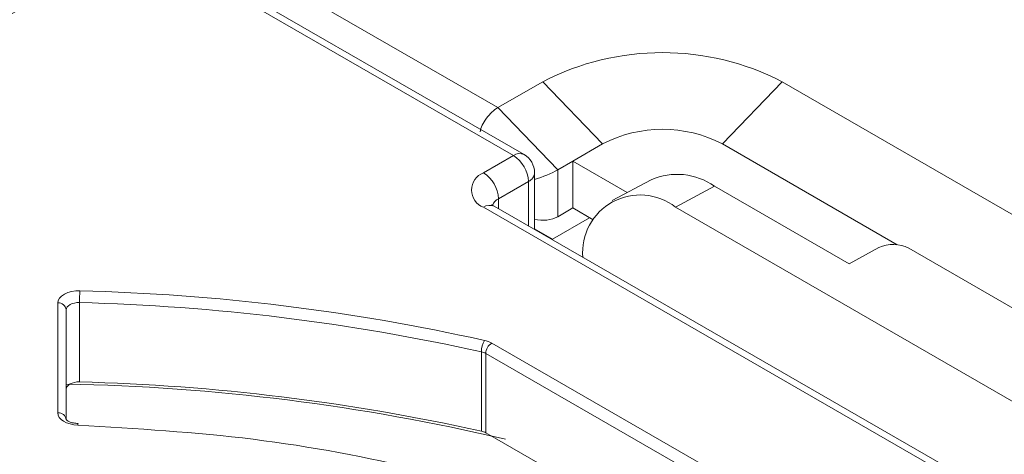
# Model space of a CAD drawing. Header units: millimetres. Extents: x -420 to 420, y -297 to 297.
# Tile 193 of 197: x 321 to 344, y 248 to 258. Entities that reach past the tile are written whole.
import ezdxf

# ---------------------------------------------------------------- set-up
doc = ezdxf.new("R2010")
doc.units = ezdxf.units.MM
doc.header["$MEASUREMENT"] = 0
doc.layers.add('layer 1', color=7, linetype='Continuous')

msp = doc.modelspace()

# ---------------------------------------------------------------- linework, layer by layer
at = {"layer": 'layer 1', "color": 7, "lineweight": 9}
for points in [[(330.4554, 266.1477), (330.4554, 266.1477), (263.0513, 227.2362), (263.0513, 227.2362)], [(330.9575, 266.0981), (330.9575, 266.0981), (263.5536, 227.1865), (263.5536, 227.1865)], [(382.8166, 236.1603), (382.8166, 236.1603), (330.9575, 266.0981), (330.9575, 266.0981)], [(269.7923, 229.9679), (269.7923, 229.9679), (322.646, 260.4796), (322.646, 260.4796)], [(324.0668, 260.4796), (324.0668, 260.4796), (332.0941, 255.8453), (332.0941, 255.8453)], [(323.0011, 259.8644), (323.0011, 259.8644), (270.1476, 229.3526), (270.1476, 229.3526)], [(323.3326, 259.8571), (323.3326, 259.8571), (270.7631, 229.5093), (270.7631, 229.5093)], [(323.5838, 259.8322), (323.5838, 259.8322), (271.0142, 229.4844), (271.0142, 229.4844)], [(332.4636, 254.7059), (332.4636, 254.7059), (323.5838, 259.8322), (323.5838, 259.8322)], [(332.7149, 254.7308), (332.7149, 254.7308), (323.8347, 259.8571), (323.8347, 259.8571)], [(338.8431, 256.4606), (337.0612, 257.3839), (334.9417, 257.3839), (333.1599, 256.4606)], [(332.0941, 255.8453), (332.0941, 255.8453), (333.1599, 256.4606), (333.1599, 256.4606)], [(334.5807, 254.984), (334.5807, 254.984), (333.1599, 256.4606), (333.1599, 256.4606)], [(337.4222, 254.984), (337.4222, 254.984), (338.8431, 256.4606), (338.8431, 256.4606)], [(338.8431, 256.4606), (338.8431, 256.4606), (359.4444, 244.5675), (359.4444, 244.5675)], [(332.0941, 255.8453), (332.0941, 255.8453), (332.0941, 255.8453), (332.0941, 255.8453)], [(332.0941, 255.8453), (332.0941, 255.8453), (333.5149, 254.3689), (333.5149, 254.3689)], [(331.8231, 255.5917), (331.8231, 255.5917), (331.8231, 255.5917), (331.8231, 255.5917)], [(331.6706, 255.2697), (331.6706, 255.2697), (331.6706, 255.2694), (331.6706, 255.2694)], [(337.4222, 254.984), (336.5313, 255.4457), (335.4716, 255.4457), (334.5807, 254.984)], [(334.5807, 254.984), (334.5807, 254.984), (333.8702, 254.5738), (333.8702, 254.5738)], [(341.5753, 252.5866), (341.5753, 252.5866), (337.4222, 254.984), (337.4222, 254.984)], [(331.7531, 254.2957), (331.7531, 254.2957), (332.4636, 254.7059), (332.4636, 254.7059)], [(332.7149, 254.7308), (332.6327, 254.7677), (332.5368, 254.7583), (332.4636, 254.7059)], [(332.8189, 254.0906), (332.8075, 254.3411), (332.675, 254.5706), (332.4636, 254.7059)], [(332.966, 254.2957), (332.966, 254.4752), (332.8702, 254.641), (332.7149, 254.7308)], [(333.8702, 254.5738), (333.8702, 254.5738), (333.5149, 254.3689), (333.5149, 254.3689)], [(333.8702, 253.4595), (333.8702, 253.4595), (333.8702, 254.5738), (333.8702, 254.5738)], [(333.8702, 254.5738), (333.8702, 254.5738), (335.1654, 253.8261), (335.1654, 253.8261)], [(332.966, 254.134), (333.1541, 254.1929), (333.3709, 254.2857), (333.5149, 254.3689)], [(332.966, 254.134), (333.1541, 254.1929), (333.3709, 254.2857), (333.5149, 254.3689)], [(332.966, 254.134), (333.1541, 254.1929), (333.3709, 254.2857), (333.5149, 254.3689)], [(332.966, 254.134), (333.1541, 254.1929), (333.3709, 254.2857), (333.5149, 254.3689)], [(332.966, 254.134), (333.1541, 254.1929), (333.3709, 254.2857), (333.5149, 254.3689)], [(332.966, 254.134), (333.1541, 254.1929), (333.3709, 254.2857), (333.5149, 254.3689)], [(332.966, 254.134), (333.1541, 254.1929), (333.3709, 254.2857), (333.5149, 254.3689)], [(332.966, 254.134), (333.1541, 254.1929), (333.3709, 254.2857), (333.5149, 254.3689)], [(332.966, 254.134), (333.1541, 254.1929), (333.3709, 254.2857), (333.5149, 254.3689)], [(332.966, 254.134), (333.1541, 254.1929), (333.3709, 254.2857), (333.5149, 254.3689)], [(332.966, 254.134), (333.1541, 254.1929), (333.3709, 254.2857), (333.5149, 254.3689)], [(332.966, 254.134), (333.1541, 254.1929), (333.3709, 254.2857), (333.5149, 254.3689)], [(332.966, 254.134), (333.1541, 254.1929), (333.3709, 254.2857), (333.5149, 254.3689)], [(332.966, 254.134), (333.1541, 254.1929), (333.3709, 254.2857), (333.5149, 254.3689)], [(332.966, 254.134), (333.1541, 254.1929), (333.3709, 254.2857), (333.5149, 254.3689)], [(332.966, 254.134), (333.1541, 254.1929), (333.3709, 254.2857), (333.5149, 254.3689)], [(332.966, 254.134), (333.1541, 254.1929), (333.3709, 254.2857), (333.5149, 254.3689)], [(332.966, 254.134), (333.1541, 254.1929), (333.3709, 254.2857), (333.5149, 254.3689)], [(332.966, 254.134), (333.1541, 254.1929), (333.3709, 254.2857), (333.5149, 254.3689)], [(332.966, 254.134), (333.1541, 254.1929), (333.3709, 254.2857), (333.5149, 254.3689)], [(332.966, 254.134), (333.1541, 254.1929), (333.3709, 254.2857), (333.5149, 254.3689)], [(333.5149, 254.3689), (333.5149, 254.3689), (333.5149, 254.3689), (333.5149, 254.3689)], [(333.5149, 254.3689), (333.5149, 254.3689), (333.5149, 253.2521), (333.5149, 253.2521)], [(337.2333, 253.9792), (336.7939, 254.2883), (336.2253, 254.3462), (335.7326, 254.1318)], [(332.1084, 253.6805), (332.097, 253.9311), (331.9646, 254.1605), (331.7531, 254.2957)], [(332.8189, 254.0906), (332.8189, 254.0906), (332.1084, 253.6805), (332.1084, 253.6805)], [(332.8189, 254.0906), (332.9009, 254.1277), (332.957, 254.206), (332.966, 254.2957)], [(332.8189, 253.0303), (332.8189, 253.0303), (332.8189, 254.0906), (332.8189, 254.0906)], [(332.966, 252.9452), (332.966, 252.9452), (332.966, 254.2957), (332.966, 254.2957)], [(332.966, 254.134), (332.966, 254.134), (332.966, 254.134), (332.966, 254.134)], [(335.7326, 254.1318), (335.7326, 254.1318), (334.8097, 253.6345), (334.8097, 253.6345)], [(337.2333, 253.9792), (337.2333, 253.9792), (336.3103, 253.4818), (336.3103, 253.4818)], [(337.2333, 253.9792), (337.2333, 253.9792), (340.4302, 252.1338), (340.4302, 252.1338)], [(332.1084, 253.6805), (332.0418, 253.6486), (331.9908, 253.5908), (331.9674, 253.5208)], [(332.1084, 253.6805), (332.1084, 253.6805), (332.1084, 253.4404), (332.1084, 253.4404)], [(332.0044, 253.5004), (331.9222, 253.5375), (331.8265, 253.528), (331.7531, 253.4756)], [(354.4859, 240.3521), (354.4859, 240.3521), (331.7531, 253.4756), (331.7531, 253.4756)], [(354.7371, 240.3771), (354.7371, 240.3771), (332.0044, 253.5004), (332.0044, 253.5004)], [(333.8702, 253.4595), (333.8702, 253.4595), (333.5149, 253.2521), (333.5149, 253.2521)], [(334.3534, 253.1804), (334.3534, 253.1804), (333.8702, 253.4595), (333.8702, 253.4595)], [(336.3103, 253.4818), (336.3103, 253.4818), (353.3599, 243.6392), (353.3599, 243.6392)], [(332.966, 253.1878), (333.1541, 253.1426), (333.3709, 253.1681), (333.5149, 253.2521)], [(332.966, 253.1878), (333.1541, 253.1426), (333.3709, 253.1681), (333.5149, 253.2521)], [(332.966, 253.1876), (333.1541, 253.1426), (333.3709, 253.1681), (333.5149, 253.2521)], [(332.966, 253.1876), (333.1541, 253.1426), (333.3709, 253.1681), (333.5149, 253.2521)], [(332.966, 253.1876), (333.1541, 253.1426), (333.3709, 253.1681), (333.5149, 253.2521)], [(332.966, 253.1876), (333.1541, 253.1426), (333.3709, 253.1681), (333.5149, 253.2521)], [(332.966, 253.1876), (333.1541, 253.1426), (333.3709, 253.1681), (333.5149, 253.2521)], [(332.966, 253.1876), (333.1541, 253.1426), (333.3709, 253.1681), (333.5149, 253.2521)], [(332.966, 253.1876), (333.1541, 253.1426), (333.3709, 253.1681), (333.5149, 253.2521)], [(332.966, 253.1876), (333.1541, 253.1426), (333.3709, 253.1681), (333.5149, 253.2521)], [(332.966, 253.1876), (333.1541, 253.1426), (333.3709, 253.1681), (333.5149, 253.2521)], [(332.966, 253.1876), (333.1541, 253.1426), (333.3709, 253.1681), (333.5149, 253.2521)], [(332.966, 253.1876), (333.1541, 253.1426), (333.3709, 253.1681), (333.5149, 253.2521)], [(332.966, 253.1876), (333.1541, 253.1426), (333.3709, 253.1681), (333.5149, 253.2521)], [(332.966, 253.1876), (333.1541, 253.1426), (333.3709, 253.1681), (333.5149, 253.2521)], [(332.966, 253.1876), (333.1541, 253.1426), (333.3709, 253.1681), (333.5149, 253.2521)], [(332.966, 253.1876), (333.1541, 253.1426), (333.3709, 253.1681), (333.5149, 253.2521)], [(332.966, 253.1876), (333.1541, 253.1426), (333.3709, 253.1681), (333.5149, 253.2521)], [(332.966, 253.1876), (333.1541, 253.1426), (333.3709, 253.1681), (333.5149, 253.2521)], [(332.966, 253.1876), (333.1541, 253.1426), (333.3709, 253.1681), (333.5149, 253.2521)], [(332.966, 253.1876), (333.1541, 253.1426), (333.3709, 253.1681), (333.5149, 253.2521)], [(332.966, 253.1878), (332.966, 253.1878), (332.966, 253.1876), (332.966, 253.1876)], [(333.3872, 252.7201), (333.3872, 252.7201), (334.2691, 253.2293), (334.2691, 253.2293)], [(333.5149, 253.2521), (333.5149, 253.2521), (333.5149, 253.2521), (333.5149, 253.2521)], [(333.3872, 252.7201), (333.3872, 252.7201), (332.966, 252.9632), (332.966, 252.9632)], [(333.3872, 252.7201), (333.3872, 252.7201), (333.3872, 252.7021), (333.3872, 252.7021)], [(341.1401, 252.5165), (341.1401, 252.5165), (340.4302, 252.1338), (340.4302, 252.1338)], [(341.8504, 252.5026), (341.6289, 252.6185), (341.3659, 252.6236), (341.1401, 252.5165)], [(341.8504, 252.5026), (341.8504, 252.5026), (351.7958, 246.7613), (351.7958, 246.7613)], [(322.1722, 251.4914), (322.166, 251.3981), (322.1628, 251.3049), (322.1628, 251.2114)], [(331.7747, 250.3118), (328.6195, 251.0142), (325.4036, 251.4092), (322.1722, 251.4914)], [(321.8471, 251.0376), (321.8361, 251.1379), (321.7467, 251.2109), (321.6461, 251.2016)], [(321.6461, 248.5885), (321.6461, 248.5885), (321.6461, 251.2016), (321.6461, 251.2016)], [(321.8471, 251.0376), (321.8471, 251.0376), (321.8471, 248.4243), (321.8471, 248.4243)], [(331.7018, 250.0396), (328.5674, 250.7374), (325.3728, 251.1299), (322.1628, 251.2114)], [(322.1628, 251.2114), (322.1628, 251.2114), (322.1628, 249.3247), (322.1628, 249.3247)], [(331.7747, 250.3118), (331.7275, 250.2289), (331.7023, 250.1351), (331.7018, 250.0396)], [(331.9473, 250.2468), (331.8933, 250.277), (331.8352, 250.2989), (331.7747, 250.3118)], [(331.9473, 250.2468), (331.8627, 250.1927), (331.8099, 250.101), (331.8053, 250.0006)], [(331.9473, 250.2468), (331.9473, 250.2468), (339.4967, 245.8886), (339.4967, 245.8886)], [(331.7018, 248.1529), (331.7018, 248.1529), (331.7018, 250.0396), (331.7018, 250.0396)], [(331.8053, 250.0006), (331.7728, 250.0187), (331.738, 250.032), (331.7018, 250.0396)], [(339.3544, 245.6424), (339.3544, 245.6424), (331.8053, 250.0006), (331.8053, 250.0006)], [(331.8053, 250.0006), (331.8053, 250.0006), (331.8053, 248.1139), (331.8053, 248.1139)], [(332.2752, 247.9618), (328.8554, 248.7673), (325.3598, 249.2072), (321.8471, 249.2743)], [(331.7018, 248.1529), (328.5674, 248.8507), (325.3728, 249.2432), (322.1628, 249.3247)], [(321.8471, 248.4243), (321.8361, 248.5247), (321.7467, 248.5976), (321.6461, 248.5885)], [(322.1274, 248.3357), (322.1218, 248.3242), (322.1196, 248.3116), (322.1208, 248.2989)], [(331.8053, 248.1139), (331.7728, 248.132), (331.738, 248.1451), (331.7018, 248.1529)], [(337.9824, 244.5478), (337.9824, 244.5478), (331.8053, 248.1139), (331.8053, 248.1139)]]:
    msp.add_open_spline(points, degree=3, dxfattribs=at)
for points, knots in [([(332.0941, 255.8453), (332, 255.7908), (331.9025, 255.6999), (331.8231, 255.5917), (331.8231, 255.5917), (331.7436, 255.4838), (331.6887, 255.3679), (331.6706, 255.2697)], [0, 0, 0, 0, 0.3333333, 0.3333333, 0.3333333, 0.3333333, 1, 1, 1, 1]), ([(332.0941, 255.8453), (332, 255.7908), (331.9025, 255.6999), (331.8231, 255.5917), (331.8231, 255.5917), (331.7436, 255.4838), (331.6887, 255.3679), (331.6706, 255.2697)], [0, 0, 0, 0, 0.3333333, 0.3333333, 0.3333333, 0.3333333, 1, 1, 1, 1]), ([(332.0941, 255.8453), (332, 255.7908), (331.9025, 255.6999), (331.8231, 255.5917), (331.8231, 255.5917), (331.7436, 255.4838), (331.6887, 255.3679), (331.6706, 255.2697)], [0, 0, 0, 0, 0.3333333, 0.3333333, 0.3333333, 0.3333333, 1, 1, 1, 1]), ([(332.0941, 255.8453), (332, 255.7908), (331.9025, 255.6999), (331.8231, 255.5917), (331.8231, 255.5917), (331.7436, 255.4838), (331.6887, 255.3679), (331.6706, 255.2697)], [0, 0, 0, 0, 0.3333333, 0.3333333, 0.3333333, 0.3333333, 1, 1, 1, 1]), ([(332.0941, 255.8453), (332, 255.7908), (331.9025, 255.6996), (331.8231, 255.5917), (331.8231, 255.5917), (331.7436, 255.4838), (331.6887, 255.3679), (331.6706, 255.2697)], [0, 0, 0, 0, 0.3333333, 0.3333333, 0.3333333, 0.3333333, 1, 1, 1, 1]), ([(332.0941, 255.8453), (332, 255.7908), (331.9025, 255.6996), (331.8231, 255.5917), (331.8231, 255.5917), (331.7436, 255.4838), (331.6887, 255.3679), (331.6706, 255.2697)], [0, 0, 0, 0, 0.3333333, 0.3333333, 0.3333333, 0.3333333, 1, 1, 1, 1]), ([(332.0941, 255.8453), (332, 255.7908), (331.9025, 255.6996), (331.8231, 255.5917), (331.8231, 255.5917), (331.7436, 255.4838), (331.6887, 255.3679), (331.6706, 255.2697)], [0, 0, 0, 0, 0.3333333, 0.3333333, 0.3333333, 0.3333333, 1, 1, 1, 1]), ([(332.0941, 255.8453), (332, 255.7908), (331.9025, 255.6996), (331.8231, 255.5917), (331.8231, 255.5917), (331.7436, 255.4838), (331.6887, 255.3679), (331.6706, 255.2697)], [0, 0, 0, 0, 0.3333333, 0.3333333, 0.3333333, 0.3333333, 1, 1, 1, 1]), ([(332.0941, 255.8453), (332, 255.7908), (331.9025, 255.6996), (331.8231, 255.5917), (331.8231, 255.5917), (331.7436, 255.4838), (331.6887, 255.3679), (331.6706, 255.2697)], [0, 0, 0, 0, 0.3333333, 0.3333333, 0.3333333, 0.3333333, 1, 1, 1, 1]), ([(332.0941, 255.8453), (332, 255.7908), (331.9025, 255.6996), (331.8231, 255.5917), (331.8231, 255.5917), (331.7436, 255.4838), (331.6887, 255.3679), (331.6706, 255.2697)], [0, 0, 0, 0, 0.3333333, 0.3333333, 0.3333333, 0.3333333, 1, 1, 1, 1]), ([(332.0941, 255.8453), (332, 255.7908), (331.9025, 255.6996), (331.8231, 255.5917), (331.8231, 255.5917), (331.7436, 255.4838), (331.6887, 255.3679), (331.6706, 255.2697)], [0, 0, 0, 0, 0.3333333, 0.3333333, 0.3333333, 0.3333333, 1, 1, 1, 1]), ([(332.0941, 255.8453), (332, 255.7908), (331.9025, 255.6996), (331.8231, 255.5917), (331.8231, 255.5917), (331.7436, 255.4838), (331.6887, 255.3679), (331.6706, 255.2697)], [0, 0, 0, 0, 0.3333333, 0.3333333, 0.3333333, 0.3333333, 1, 1, 1, 1]), ([(332.0941, 255.8453), (332, 255.7908), (331.9025, 255.6996), (331.8231, 255.5917), (331.8231, 255.5917), (331.7436, 255.4838), (331.6887, 255.3679), (331.6706, 255.2697)], [0, 0, 0, 0, 0.3333333, 0.3333333, 0.3333333, 0.3333333, 1, 1, 1, 1]), ([(332.0941, 255.8453), (332, 255.7908), (331.9025, 255.6996), (331.8231, 255.5917), (331.8231, 255.5917), (331.7436, 255.4838), (331.6887, 255.3679), (331.6706, 255.2697)], [0, 0, 0, 0, 0.3333333, 0.3333333, 0.3333333, 0.3333333, 1, 1, 1, 1]), ([(332.0941, 255.8453), (332, 255.7908), (331.9025, 255.6996), (331.8231, 255.5917), (331.8231, 255.5917), (331.7436, 255.4838), (331.6887, 255.3679), (331.6706, 255.2697)], [0, 0, 0, 0, 0.3333333, 0.3333333, 0.3333333, 0.3333333, 1, 1, 1, 1]), ([(332.0941, 255.8453), (332, 255.7908), (331.9025, 255.6996), (331.8231, 255.5917), (331.8231, 255.5917), (331.7436, 255.4838), (331.6887, 255.3679), (331.6706, 255.2697)], [0, 0, 0, 0, 0.3333333, 0.3333333, 0.3333333, 0.3333333, 1, 1, 1, 1]), ([(332.0941, 255.8453), (332, 255.7908), (331.9025, 255.6996), (331.8231, 255.5917), (331.8231, 255.5917), (331.7436, 255.4838), (331.6887, 255.3679), (331.6706, 255.2697)], [0, 0, 0, 0, 0.3333333, 0.3333333, 0.3333333, 0.3333333, 1, 1, 1, 1]), ([(332.0941, 255.8453), (332, 255.7908), (331.9025, 255.6996), (331.8231, 255.5917), (331.8231, 255.5917), (331.7436, 255.4838), (331.6887, 255.3679), (331.6706, 255.2697)], [0, 0, 0, 0, 0.3333333, 0.3333333, 0.3333333, 0.3333333, 1, 1, 1, 1]), ([(332.0941, 255.8453), (332, 255.7908), (331.9025, 255.6996), (331.8231, 255.5917), (331.8231, 255.5917), (331.7436, 255.4838), (331.6887, 255.3679), (331.6706, 255.2697)], [0, 0, 0, 0, 0.3333333, 0.3333333, 0.3333333, 0.3333333, 1, 1, 1, 1]), ([(332.0941, 255.8453), (332, 255.7908), (331.9025, 255.6996), (331.8231, 255.5917), (331.8231, 255.5917), (331.7436, 255.4838), (331.6887, 255.3679), (331.6706, 255.2697)], [0, 0, 0, 0, 0.3333333, 0.3333333, 0.3333333, 0.3333333, 1, 1, 1, 1]), ([(332.0941, 255.8453), (332, 255.7908), (331.9025, 255.6996), (331.8231, 255.5917), (331.8231, 255.5917), (331.7436, 255.4838), (331.6887, 255.3679), (331.6706, 255.2694)], [0, 0, 0, 0, 0.3333333, 0.3333333, 0.3333333, 0.3333333, 1, 1, 1, 1]), ([(331.7531, 254.2957), (331.5827, 254.231), (331.4703, 254.0679), (331.4703, 253.8856), (331.4703, 253.8856), (331.4703, 253.7034), (331.5827, 253.5402), (331.7531, 253.4756)], [0, 0, 0, 0, 0.3333333, 0.3333333, 0.3333333, 0.3333333, 1, 1, 1, 1]), ([(336.3103, 253.4818), (335.8817, 253.8161), (335.2954, 253.8642), (334.818, 253.6041), (334.818, 253.6041), (334.3406, 253.3441), (334.0631, 252.8256), (334.1115, 252.284)], [0, 0, 0, 0, 0.3333333, 0.3333333, 0.3333333, 0.3333333, 1, 1, 1, 1]), ([(332.0044, 253.5004), (331.9825, 253.5159), (331.9606, 253.5314), (331.9523, 253.5375), (331.9523, 253.5375), (331.9465, 253.5417), (331.9473, 253.5412), (331.9481, 253.5409)], [0, 0, 0, 0, 0.3333333, 0.3333333, 0.3333333, 0.3333333, 1, 1, 1, 1]), ([(321.6461, 251.2016), (321.6461, 251.2016), (321.6565, 251.2599), (321.6565, 251.2599), (321.6565, 251.2599), (321.6565, 251.2599), (321.6867, 251.3157), (321.6867, 251.3157), (321.6867, 251.3157), (321.6867, 251.3157), (321.736, 251.367), (321.736, 251.367), (321.736, 251.367), (321.736, 251.367), (321.8019, 251.4116), (321.8019, 251.4116), (321.8019, 251.4116), (321.8019, 251.4116), (321.8818, 251.4476), (321.8818, 251.4476), (321.8818, 251.4476), (321.8818, 251.4476), (321.9729, 251.4732), (321.9729, 251.4732), (321.9729, 251.4732), (321.9729, 251.4732), (322.0709, 251.4882), (322.0709, 251.4882), (322.0709, 251.4882), (322.0709, 251.4882), (322.1722, 251.4914), (322.1722, 251.4914)], [0, 0, 0, 0, 0.1111111, 0.1111111, 0.1111111, 0.1111111, 0.2222222, 0.2222222, 0.2222222, 0.2222222, 0.3333333, 0.3333333, 0.3333333, 0.3333333, 0.4444444, 0.4444444, 0.4444444, 0.4444444, 0.5555556, 0.5555556, 0.5555556, 0.5555556, 0.6666667, 0.6666667, 0.6666667, 0.6666667, 0.7777778, 0.7777778, 0.7777778, 0.7777778, 1, 1, 1, 1]), ([(322.1628, 251.2114), (322.1628, 251.2114), (322.1021, 251.2094), (322.1021, 251.2094), (322.1021, 251.2094), (322.1021, 251.2094), (322.0432, 251.2006), (322.0432, 251.2006), (322.0432, 251.2006), (322.0432, 251.2006), (321.9885, 251.1851), (321.9885, 251.1851), (321.9885, 251.1851), (321.9885, 251.1851), (321.9406, 251.1635), (321.9406, 251.1635), (321.9406, 251.1635), (321.9406, 251.1635), (321.901, 251.1369), (321.901, 251.1369), (321.901, 251.1369), (321.901, 251.1369), (321.8714, 251.1061), (321.8714, 251.1061), (321.8714, 251.1061), (321.8714, 251.1061), (321.8534, 251.0726), (321.8534, 251.0726), (321.8534, 251.0726), (321.8534, 251.0726), (321.8471, 251.0376), (321.8471, 251.0376)], [0, 0, 0, 0, 0.1111111, 0.1111111, 0.1111111, 0.1111111, 0.2222222, 0.2222222, 0.2222222, 0.2222222, 0.3333333, 0.3333333, 0.3333333, 0.3333333, 0.4444444, 0.4444444, 0.4444444, 0.4444444, 0.5555556, 0.5555556, 0.5555556, 0.5555556, 0.6666667, 0.6666667, 0.6666667, 0.6666667, 0.7777778, 0.7777778, 0.7777778, 0.7777778, 1, 1, 1, 1]), ([(322.1628, 249.3247), (322.1628, 249.3247), (322.1021, 249.3227), (322.1021, 249.3227), (322.1021, 249.3227), (322.1021, 249.3227), (322.0432, 249.3139), (322.0432, 249.3139), (322.0432, 249.3139), (322.0432, 249.3139), (321.9885, 249.2984), (321.9885, 249.2984), (321.9885, 249.2984), (321.9885, 249.2984), (321.9406, 249.2767), (321.9406, 249.2767), (321.9406, 249.2767), (321.9406, 249.2767), (321.901, 249.25), (321.901, 249.25), (321.901, 249.25), (321.901, 249.25), (321.8714, 249.2192), (321.8714, 249.2192), (321.8714, 249.2192), (321.8714, 249.2192), (321.8534, 249.1859), (321.8534, 249.1859), (321.8534, 249.1859), (321.8534, 249.1859), (321.8471, 249.1509), (321.8471, 249.1509)], [0, 0, 0, 0, 0.1111111, 0.1111111, 0.1111111, 0.1111111, 0.2222222, 0.2222222, 0.2222222, 0.2222222, 0.3333333, 0.3333333, 0.3333333, 0.3333333, 0.4444444, 0.4444444, 0.4444444, 0.4444444, 0.5555556, 0.5555556, 0.5555556, 0.5555556, 0.6666667, 0.6666667, 0.6666667, 0.6666667, 0.7777778, 0.7777778, 0.7777778, 0.7777778, 1, 1, 1, 1]), ([(322.1208, 248.2989), (322.1208, 248.2989), (322.0269, 248.3072), (322.0269, 248.3072), (322.0269, 248.3072), (322.0269, 248.3072), (321.9373, 248.3255), (321.9373, 248.3255), (321.9373, 248.3255), (321.9373, 248.3255), (321.8551, 248.3531), (321.8551, 248.3531), (321.8551, 248.3531), (321.8551, 248.3531), (321.7836, 248.3891), (321.7836, 248.3891), (321.7836, 248.3891), (321.7836, 248.3891), (321.7251, 248.4324), (321.7251, 248.4324), (321.7251, 248.4324), (321.7251, 248.4324), (321.682, 248.4812), (321.682, 248.4812), (321.682, 248.4812), (321.682, 248.4812), (321.6552, 248.5339), (321.6552, 248.5339), (321.6552, 248.5339), (321.6552, 248.5339), (321.6461, 248.5885), (321.6461, 248.5885)], [0, 0, 0, 0, 0.1111111, 0.1111111, 0.1111111, 0.1111111, 0.2222222, 0.2222222, 0.2222222, 0.2222222, 0.3333333, 0.3333333, 0.3333333, 0.3333333, 0.4444444, 0.4444444, 0.4444444, 0.4444444, 0.5555556, 0.5555556, 0.5555556, 0.5555556, 0.6666667, 0.6666667, 0.6666667, 0.6666667, 0.7777778, 0.7777778, 0.7777778, 0.7777778, 1, 1, 1, 1]), ([(322.1271, 248.3357), (322.0896, 248.3388), (322.052, 248.3417), (322.0173, 248.3488), (322.0173, 248.3488), (321.9817, 248.3558), (321.9492, 248.3669), (321.9227, 248.3787), (321.9227, 248.3787), (321.9008, 248.3886), (321.8831, 248.399), (321.8704, 248.4088), (321.8704, 248.4088), (321.857, 248.4193), (321.8493, 248.4292), (321.8473, 248.4312), (321.8473, 248.4312), (321.8463, 248.4322), (321.8466, 248.4316), (321.8471, 248.4307)], [0, 0, 0, 0, 0.1666667, 0.1666667, 0.1666667, 0.1666667, 0.3333333, 0.3333333, 0.3333333, 0.3333333, 0.5, 0.5, 0.5, 0.5, 0.6666667, 0.6666667, 0.6666667, 0.6666667, 1, 1, 1, 1]), ([(337.3794, 244.6442), (336.2892, 245.1562), (335.199, 245.668), (334.0239, 246.1069), (334.0239, 246.1069), (332.8488, 246.5459), (331.5892, 246.9117), (330.2902, 247.223), (330.2902, 247.223), (328.991, 247.534), (327.6526, 247.7904), (326.2845, 247.9606), (326.2845, 247.9606), (324.9163, 248.1308), (323.5184, 248.2148), (322.1208, 248.2989)], [0, 0, 0, 0, 0.2, 0.2, 0.2, 0.2, 0.4, 0.4, 0.4, 0.4, 0.6, 0.6, 0.6, 0.6, 1, 1, 1, 1])]:
    msp.add_open_spline(points, degree=3, knots=knots, dxfattribs=at)

doc.saveas('drawing.dxf')
